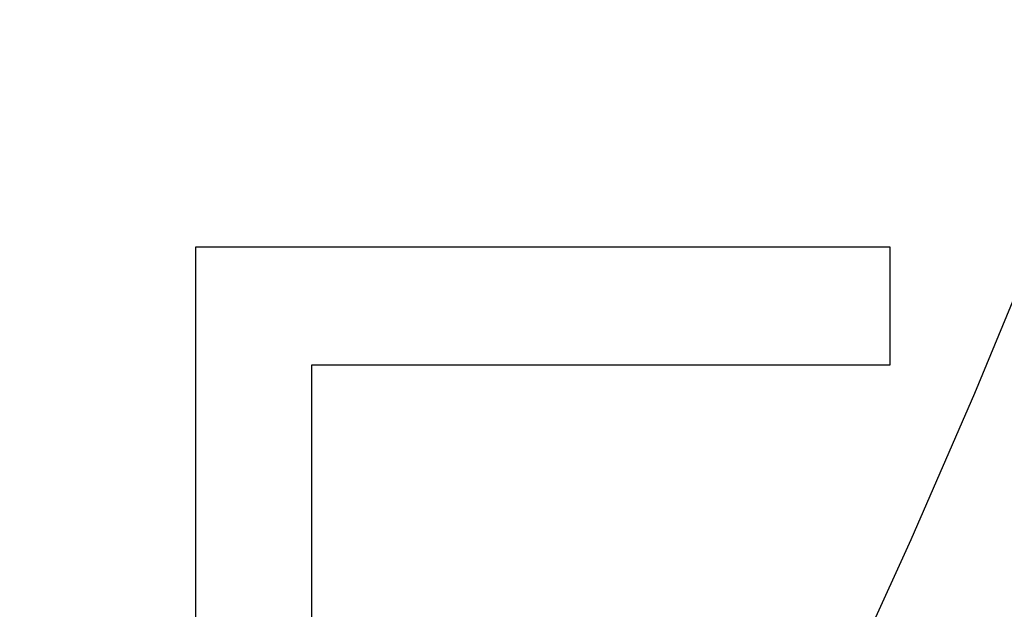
# Model space of a CAD drawing. Header units: millimetres. Extents: x 0 to 594, y 0 to 420.
# Tile 246 of 256: x 478.76 to 485.15, y 231.55 to 235.37. Entities that reach past the tile are written whole.
import ezdxf

# ---------------------------------------------------------------- set-up
doc = ezdxf.new("R2010")
doc.units = ezdxf.units.MM
doc.header["$LTSCALE"] = 32.67
doc.linetypes.add('PHANTOM', pattern=[0.8, 0.45, -0.05, 0.1, -0.05, 0.1, -0.05])
doc.layers.get('0').update_dxf_attribs({"linetype": 'CONTINUOUS'})
doc.layers.add('CRV', color=7, linetype='CONTINUOUS')
doc.layers.add('DRIV_DIM', color=7, linetype='CONTINUOUS')
doc.styles.get("Standard").update_dxf_attribs({"font": 'MS PGothic.ttf', "width": 0.8})
doc.dimstyles.new('DIMSTYLE_1', dxfattribs={"dimtxt": 3.8, "dimasz": 1.8, "dimexe": 0.18, "dimexo": 0.0625, "dimgap": 0.09, "dimtad": 1, "dimdec": 3, "dimlfac": 10, "dimdsep": 46, "dimtxsty": 'STANDARD', "dimblk": 'OPEN', "dimblk1": 'OPEN', "dimblk2": 'OPEN', "dimcen": 0.09, "dimadec": 0, "dimazin": 0, "dimtp": 0.001, "dimtm": 0.001, "dimtfac": 1, "dimtdec": 3, "dimtofl": 0, "dimtmove": 0, "dimatfit": 3, "dimldrblk": 'OPEN', "dimfxl": 1, "dimtolj": 1, "dimarcsym": 0})

# ---------------------------------------------------------------- blocks, each defined once
blk = doc.blocks.new('_OPEN')
at = {"color": 0, "linetype": 'ByBlock'}
for p, q in [((0, 0), (-1, 0.342)), ((-1, -0.342), (0, 0)), ((-1, 0), (0, 0))]:
    blk.add_line(p, q, dxfattribs=at)
blk = doc.blocks.new('*D5')
at = {"layer": 'DRIV_DIM', "color": 2, "linetype": 'Continuous'}
for p, q in [((401.5359, 261.8946), (471.8416, 261.8946)), ((469.8416, 261.8946), (469.8416, 244.8946)), ((469.8416, 227.8946), (469.8416, 244.8946)), ((502.7035, 227.8946), (467.8416, 227.8946))]:
    blk.add_line(p, q, dxfattribs=at)
at = {"layer": 'DRIV_DIM', "color": 2, "linetype": 'Continuous', "xscale": 1.8, "yscale": 1.8, "zscale": 1.8}
for p, rotation in [((469.8416, 261.8946), 90), ((469.8416, 227.8946), 270)]:
    blk.add_blockref('_OPEN', p, dxfattribs=dict(at, rotation=rotation))
at = {"layer": 'DRIV_DIM', "color": 2, "linetype": 'Continuous', "width": 0.8}
blk.add_text('340', height=3.8, rotation=90, dxfattribs=at).set_placement((468.8916, 240.1866))
blk = doc.blocks.new('*D46')
at = {"layer": 'DRIV_DIM', "color": 2, "linetype": 'Continuous'}
for p, q in [((409.0059, 250.2446), (463.7935, 250.2446)), ((461.7935, 250.2446), (461.7935, 239.0696)), ((461.7935, 227.8946), (461.7935, 239.0696)), ((502.7035, 227.8946), (459.7935, 227.8946))]:
    blk.add_line(p, q, dxfattribs=at)
at = {"layer": 'DRIV_DIM', "color": 2, "linetype": 'Continuous', "xscale": 1.8, "yscale": 1.8, "zscale": 1.8}
for p, rotation in [((461.7935, 250.2446), 90), ((461.7935, 227.8946), 270)]:
    blk.add_blockref('_OPEN', p, dxfattribs=dict(at, rotation=rotation))
at = {"layer": 'DRIV_DIM', "color": 2, "linetype": 'Continuous', "width": 0.8}
blk.add_text('223.5', height=3.8, rotation=90, dxfattribs=at).set_placement((460.8435, 230.7997))

msp = doc.modelspace()

# ---------------------------------------------------------------- linework, layer by layer
at = {"layer": 'CRV', "color": 8, "linetype": 'PHANTOM'}
for p, q in [((479.90593, 233.89461), (484.40593, 233.89461)), ((479.90593, 227.89461), (479.90593, 233.89461)), ((484.40593, 233.89461), (484.40593, 233.12865)), ((484.40593, 233.12865), (480.65593, 233.12865)), ((480.65593, 233.12865), (480.65593, 231.46908))]:
    msp.add_line(p, q, dxfattribs=at)
for centre, radius, start, end in [((388.90593, 261.89461), 108.95281, 350, 240), ((388.90593, 261.89461), 100.95281, 350, 240), ((436.1767, 253.5595), 52.95281, 212.114473, 140.830737), ((436.1767, 253.5595), 60.95281, 229.8881679, 350)]:
    msp.add_arc(centre, radius, start, end, dxfattribs=at)

# ---------------------------------------------------------------- dimensions: what is measured, and where the dimension line sits
at = {"layer": 'DRIV_DIM', "color": 2, "linetype": 'Continuous'}
for base, p2, picture, middle in [((469.84163, 261.89461), (401.5359, 261.89461), '*D5', (466.99163, 244.74658)), ((461.79352, 250.24461), (409.00593, 250.24461), '*D46', (458.94352, 238.3997))]:
    dim = msp.add_linear_dim(base=base, p1=(502.70349, 227.89461), p2=p2, angle=90, dimstyle='DIMSTYLE_1', dxfattribs=at)
    dim.commit()
    dim.dimension.update_dxf_attribs({"geometry": picture, "text_midpoint": middle, "dimtype": 160})

doc.saveas('drawing.dxf')
